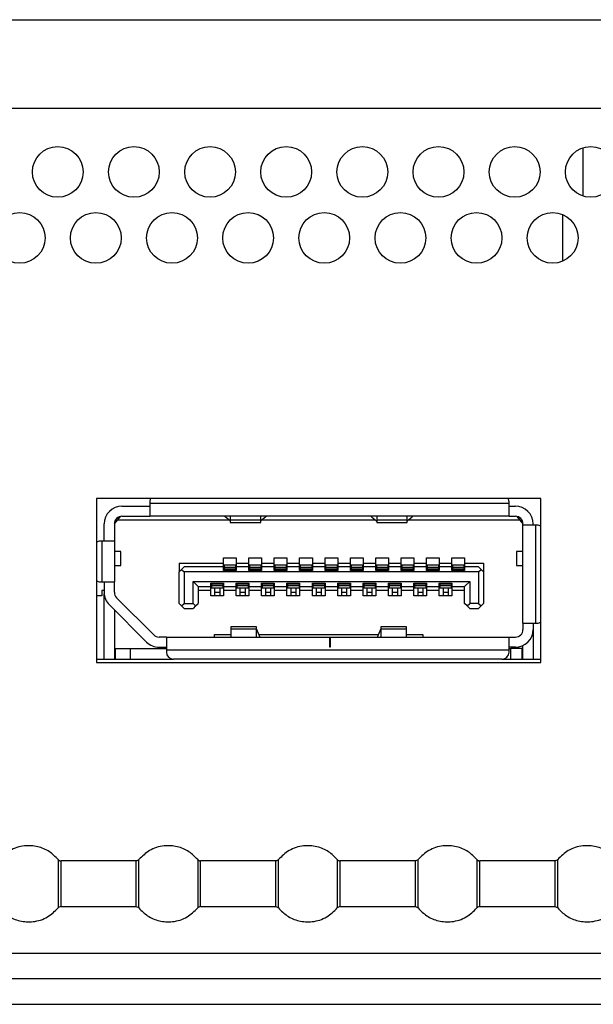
# Model space of a CAD drawing. Header units: millimetres. Extents: x 3619 to 4737, y 1503 to 2366.
# Tile 29 of 256: x 3978 to 3985, y 1662 to 1675. Entities that reach past the tile are written whole.
import ezdxf

# ---------------------------------------------------------------- set-up
doc = ezdxf.new("R2010")
doc.units = ezdxf.units.MM

msp = doc.modelspace()

# ---------------------------------------------------------------- linework, layer by layer
at = {"color": 7, "linetype": 'Continuous', "lineweight": 30}
for p, q in [((3961.5696, 1675.2367), (4201.9906, 1675.2367)), ((4201.9906, 1674.07), (3962.2363, 1674.07)), ((3985.1363, 1672.9187), (3985.1363, 1673.5546)), ((3984.8696, 1672.0645), (3984.8696, 1672.6755)), ((3984.5796, 1668.9467), (3978.7463, 1668.9467)), ((3978.7463, 1668.9467), (3978.7463, 1666.7933)), ((3984.5796, 1666.7933), (3984.5796, 1668.9467)), ((3979.0796, 1668.8467), (3979.4463, 1668.8467)), ((3979.4463, 1668.9033), (3979.4463, 1668.88)), ((3984.163, 1668.88), (3979.4463, 1668.88)), ((3979.4463, 1668.88), (3979.4463, 1668.7133)), ((3984.163, 1668.88), (3984.163, 1668.9033)), ((3984.163, 1668.7133), (3984.163, 1668.88)), ((3984.163, 1668.8467), (3984.2463, 1668.8467)), ((3978.9796, 1668.6133), (3979.0213, 1668.6633)), ((3978.9963, 1668.6333), (3978.9963, 1668.6686)), ((3979.0213, 1668.6633), (3979.0616, 1668.7117)), ((3980.4871, 1668.6633), (3979.0213, 1668.6633)), ((3979.0796, 1668.7133), (3979.4463, 1668.7133)), ((3984.163, 1668.7133), (3979.4463, 1668.7133)), ((3980.4346, 1668.7084), (3980.4346, 1668.7133)), ((3980.4997, 1668.6525), (3980.4346, 1668.7084)), ((3980.5013, 1668.7133), (3980.5013, 1668.6618)), ((3980.9013, 1668.6618), (3980.5013, 1668.6618)), ((3980.5013, 1668.6618), (3980.5013, 1668.63)), ((3980.9013, 1668.6618), (3980.9013, 1668.7133)), ((3980.9013, 1668.63), (3980.9013, 1668.6618)), ((3980.968, 1668.7084), (3980.9029, 1668.6525)), ((3982.4104, 1668.6633), (3980.9155, 1668.6633)), ((3980.968, 1668.7133), (3980.968, 1668.7084)), ((3982.358, 1668.7084), (3982.358, 1668.7133)), ((3982.358, 1668.7084), (3982.423, 1668.6525)), ((3982.4246, 1668.7133), (3982.4246, 1668.6618)), ((3982.8246, 1668.6618), (3982.4246, 1668.6618)), ((3982.4246, 1668.6618), (3982.4246, 1668.63)), ((3982.8246, 1668.6618), (3982.8246, 1668.7133)), ((3982.8246, 1668.63), (3982.8246, 1668.6618)), ((3982.8263, 1668.6525), (3982.8913, 1668.7084)), ((3984.3046, 1668.6633), (3982.8389, 1668.6633)), ((3982.8913, 1668.7133), (3982.8913, 1668.7084)), ((3984.163, 1668.7133), (3984.2463, 1668.7133)), ((3984.2643, 1668.7117), (3984.3046, 1668.6633)), ((3984.3046, 1668.6633), (3984.3463, 1668.6133)), ((3984.3296, 1668.6333), (3984.3296, 1668.6686)), ((3978.8463, 1668.3867), (3978.8463, 1668.6133)), ((3978.9796, 1668.6133), (3978.9796, 1668.3867)), ((3978.9797, 1668.6167), (3978.9963, 1668.6333)), ((3980.5013, 1668.63), (3980.9013, 1668.63)), ((3982.4246, 1668.63), (3982.8246, 1668.63)), ((3984.3463, 1668.5967), (3984.3463, 1668.6133)), ((3984.513, 1668.5967), (3984.3463, 1668.5967)), ((3984.3463, 1667.31), (3984.3463, 1668.5967)), ((3984.4796, 1668.5967), (3984.4796, 1668.6133)), ((3984.513, 1667.31), (3984.513, 1668.5967)), ((3984.533, 1668.5967), (3984.513, 1668.5967)), ((3978.813, 1668.3867), (3978.7913, 1668.3867)), ((3978.813, 1668.3867), (3978.813, 1667.8533)), ((3978.9796, 1668.3867), (3978.813, 1668.3867)), ((3978.9796, 1668.3867), (3978.9796, 1667.8533)), ((3979.063, 1668.2517), (3978.9796, 1668.2517)), ((3979.063, 1668.0683), (3979.063, 1668.2517)), ((3980.413, 1668.17), (3980.5796, 1668.17)), ((3980.413, 1668.1), (3980.413, 1668.17)), ((3980.5796, 1668.17), (3980.5796, 1668.1)), ((3980.7463, 1668.17), (3980.913, 1668.17)), ((3980.7463, 1668.1), (3980.7463, 1668.17)), ((3980.913, 1668.17), (3980.913, 1668.1)), ((3981.0796, 1668.17), (3981.2463, 1668.17)), ((3981.0796, 1668.1), (3981.0796, 1668.17)), ((3981.2463, 1668.17), (3981.2463, 1668.1)), ((3981.413, 1668.17), (3981.5796, 1668.17)), ((3981.413, 1668.1), (3981.413, 1668.17)), ((3981.5796, 1668.17), (3981.5796, 1668.1)), ((3981.7463, 1668.17), (3981.913, 1668.17)), ((3981.7463, 1668.1), (3981.7463, 1668.17)), ((3981.913, 1668.17), (3981.913, 1668.1)), ((3982.0796, 1668.17), (3982.2463, 1668.17)), ((3982.0796, 1668.1), (3982.0796, 1668.17)), ((3982.2463, 1668.17), (3982.2463, 1668.1)), ((3982.413, 1668.17), (3982.5796, 1668.17)), ((3982.413, 1668.1), (3982.413, 1668.17)), ((3982.5796, 1668.17), (3982.5796, 1668.1)), ((3982.7463, 1668.17), (3982.913, 1668.17)), ((3982.7463, 1668.1), (3982.7463, 1668.17)), ((3982.913, 1668.17), (3982.913, 1668.1)), ((3983.0796, 1668.17), (3983.2463, 1668.17)), ((3983.0796, 1668.1), (3983.0796, 1668.17)), ((3983.2463, 1668.17), (3983.2463, 1668.1)), ((3983.413, 1668.17), (3983.5796, 1668.17)), ((3983.413, 1668.1), (3983.413, 1668.17)), ((3983.5796, 1668.17), (3983.5796, 1668.1)), ((3984.263, 1668.2517), (3984.263, 1668.0683)), ((3984.3463, 1668.2517), (3984.263, 1668.2517)), ((3978.9796, 1668.0683), (3979.063, 1668.0683)), ((3979.8296, 1668.1), (3980.413, 1668.1)), ((3979.8296, 1668.1), (3979.8296, 1667.9833)), ((3979.8296, 1667.9833), (3979.863, 1668.0167)), ((3979.8963, 1668.05), (3979.863, 1668.0167)), ((3979.863, 1668.0167), (3979.8963, 1667.9833)), ((3980.413, 1668.05), (3979.8963, 1668.05)), ((3980.413, 1668.05), (3980.413, 1668.1)), ((3980.413, 1668.0033), (3980.413, 1668.05)), ((3980.5713, 1668.07), (3980.4213, 1668.07)), ((3980.4213, 1668.07), (3980.4213, 1668.0404)), ((3980.5713, 1668.0404), (3980.4213, 1668.0404)), ((3980.4213, 1668.0404), (3980.4213, 1668.0175)), ((3980.5713, 1668.0175), (3980.4213, 1668.0175)), ((3980.4213, 1668.0175), (3980.4213, 1668.0133)), ((3980.5713, 1668.0133), (3980.4213, 1668.0133)), ((3980.4213, 1668.0133), (3980.4213, 1668.0033)), ((3980.5713, 1668.07), (3980.5713, 1668.0404)), ((3980.5713, 1668.0404), (3980.5713, 1668.0175)), ((3980.5713, 1668.0175), (3980.5713, 1668.0133)), ((3980.5713, 1668.0133), (3980.5713, 1668.0033)), ((3980.5796, 1668.1), (3980.7463, 1668.1)), ((3980.5796, 1668.1), (3980.5796, 1668.05)), ((3980.5796, 1668.05), (3980.5796, 1668.0033)), ((3980.7463, 1668.05), (3980.5796, 1668.05)), ((3980.7463, 1668.05), (3980.7463, 1668.1)), ((3980.7463, 1668.0033), (3980.7463, 1668.05)), ((3980.9046, 1668.07), (3980.7546, 1668.07)), ((3980.7546, 1668.07), (3980.7546, 1668.0404)), ((3980.9046, 1668.0404), (3980.7546, 1668.0404)), ((3980.7546, 1668.0404), (3980.7546, 1668.0175)), ((3980.9046, 1668.0175), (3980.7546, 1668.0175)), ((3980.7546, 1668.0175), (3980.7546, 1668.0133)), ((3980.9046, 1668.0133), (3980.7546, 1668.0133)), ((3980.7546, 1668.0133), (3980.7546, 1668.0033)), ((3980.9046, 1668.07), (3980.9046, 1668.0404)), ((3980.9046, 1668.0404), (3980.9046, 1668.0175)), ((3980.9046, 1668.0175), (3980.9046, 1668.0133)), ((3980.9046, 1668.0133), (3980.9046, 1668.0033)), ((3980.913, 1668.1), (3981.0796, 1668.1)), ((3980.913, 1668.1), (3980.913, 1668.05)), ((3980.913, 1668.05), (3980.913, 1668.0033)), ((3981.0796, 1668.05), (3980.913, 1668.05)), ((3981.0796, 1668.05), (3981.0796, 1668.1)), ((3981.0796, 1668.0033), (3981.0796, 1668.05)), ((3981.238, 1668.07), (3981.088, 1668.07)), ((3981.088, 1668.07), (3981.088, 1668.0404)), ((3981.238, 1668.0404), (3981.088, 1668.0404)), ((3981.088, 1668.0404), (3981.088, 1668.0175)), ((3981.238, 1668.0175), (3981.088, 1668.0175)), ((3981.088, 1668.0175), (3981.088, 1668.0133)), ((3981.238, 1668.0133), (3981.088, 1668.0133)), ((3981.088, 1668.0133), (3981.088, 1668.0033)), ((3981.238, 1668.07), (3981.238, 1668.0404)), ((3981.238, 1668.0404), (3981.238, 1668.0175)), ((3981.238, 1668.0175), (3981.238, 1668.0133)), ((3981.238, 1668.0133), (3981.238, 1668.0033)), ((3981.2463, 1668.1), (3981.413, 1668.1)), ((3981.2463, 1668.1), (3981.2463, 1668.05)), ((3981.2463, 1668.05), (3981.2463, 1668.0033)), ((3981.413, 1668.05), (3981.2463, 1668.05)), ((3981.413, 1668.05), (3981.413, 1668.1)), ((3981.413, 1668.0033), (3981.413, 1668.05)), ((3981.5713, 1668.07), (3981.4213, 1668.07)), ((3981.4213, 1668.07), (3981.4213, 1668.0404)), ((3981.5713, 1668.0404), (3981.4213, 1668.0404)), ((3981.4213, 1668.0404), (3981.4213, 1668.0175)), ((3981.5713, 1668.0175), (3981.4213, 1668.0175)), ((3981.4213, 1668.0175), (3981.4213, 1668.0133)), ((3981.5713, 1668.0133), (3981.4213, 1668.0133)), ((3981.4213, 1668.0133), (3981.4213, 1668.0033)), ((3981.5713, 1668.07), (3981.5713, 1668.0404)), ((3981.5713, 1668.0404), (3981.5713, 1668.0175)), ((3981.5713, 1668.0175), (3981.5713, 1668.0133)), ((3981.5713, 1668.0133), (3981.5713, 1668.0033)), ((3981.5796, 1668.1), (3981.7463, 1668.1)), ((3981.5796, 1668.1), (3981.5796, 1668.05)), ((3981.5796, 1668.05), (3981.5796, 1668.0033)), ((3981.7463, 1668.05), (3981.5796, 1668.05)), ((3981.7463, 1668.05), (3981.7463, 1668.1)), ((3981.7463, 1668.0033), (3981.7463, 1668.05)), ((3981.9046, 1668.07), (3981.7546, 1668.07)), ((3981.7546, 1668.07), (3981.7546, 1668.0404)), ((3981.9046, 1668.0404), (3981.7546, 1668.0404)), ((3981.7546, 1668.0404), (3981.7546, 1668.0175)), ((3981.9046, 1668.0175), (3981.7546, 1668.0175)), ((3981.7546, 1668.0175), (3981.7546, 1668.0133)), ((3981.9046, 1668.0133), (3981.7546, 1668.0133)), ((3981.7546, 1668.0133), (3981.7546, 1668.0033)), ((3981.9046, 1668.07), (3981.9046, 1668.0404)), ((3981.9046, 1668.0404), (3981.9046, 1668.0175)), ((3981.9046, 1668.0175), (3981.9046, 1668.0133)), ((3981.9046, 1668.0133), (3981.9046, 1668.0033)), ((3981.913, 1668.1), (3982.0796, 1668.1)), ((3981.913, 1668.1), (3981.913, 1668.05)), ((3981.913, 1668.05), (3981.913, 1668.0033)), ((3982.0796, 1668.05), (3981.913, 1668.05)), ((3982.0796, 1668.05), (3982.0796, 1668.1)), ((3982.0796, 1668.0033), (3982.0796, 1668.05)), ((3982.238, 1668.07), (3982.088, 1668.07)), ((3982.088, 1668.07), (3982.088, 1668.0404)), ((3982.238, 1668.0404), (3982.088, 1668.0404)), ((3982.088, 1668.0404), (3982.088, 1668.0175)), ((3982.238, 1668.0175), (3982.088, 1668.0175)), ((3982.088, 1668.0175), (3982.088, 1668.0133)), ((3982.238, 1668.0133), (3982.088, 1668.0133)), ((3982.088, 1668.0133), (3982.088, 1668.0033)), ((3982.238, 1668.07), (3982.238, 1668.0404)), ((3982.238, 1668.0404), (3982.238, 1668.0175)), ((3982.238, 1668.0175), (3982.238, 1668.0133)), ((3982.238, 1668.0133), (3982.238, 1668.0033)), ((3982.2463, 1668.1), (3982.413, 1668.1)), ((3982.2463, 1668.1), (3982.2463, 1668.05)), ((3982.2463, 1668.05), (3982.2463, 1668.0033)), ((3982.413, 1668.05), (3982.2463, 1668.05)), ((3982.413, 1668.05), (3982.413, 1668.1)), ((3982.413, 1668.0033), (3982.413, 1668.05)), ((3982.5713, 1668.07), (3982.4213, 1668.07)), ((3982.4213, 1668.07), (3982.4213, 1668.0404)), ((3982.5713, 1668.0404), (3982.4213, 1668.0404)), ((3982.4213, 1668.0404), (3982.4213, 1668.0175)), ((3982.5713, 1668.0175), (3982.4213, 1668.0175)), ((3982.4213, 1668.0175), (3982.4213, 1668.0133)), ((3982.5713, 1668.0133), (3982.4213, 1668.0133)), ((3982.4213, 1668.0133), (3982.4213, 1668.0033)), ((3982.5713, 1668.07), (3982.5713, 1668.0404)), ((3982.5713, 1668.0404), (3982.5713, 1668.0175)), ((3982.5713, 1668.0175), (3982.5713, 1668.0133)), ((3982.5713, 1668.0133), (3982.5713, 1668.0033)), ((3982.5796, 1668.1), (3982.7463, 1668.1)), ((3982.5796, 1668.1), (3982.5796, 1668.05)), ((3982.5796, 1668.05), (3982.5796, 1668.0033)), ((3982.7463, 1668.05), (3982.5796, 1668.05)), ((3982.7463, 1668.05), (3982.7463, 1668.1)), ((3982.7463, 1668.0033), (3982.7463, 1668.05)), ((3982.9046, 1668.07), (3982.7546, 1668.07)), ((3982.7546, 1668.07), (3982.7546, 1668.0404)), ((3982.9046, 1668.0404), (3982.7546, 1668.0404)), ((3982.7546, 1668.0404), (3982.7546, 1668.0175)), ((3982.9046, 1668.0175), (3982.7546, 1668.0175)), ((3982.7546, 1668.0175), (3982.7546, 1668.0133)), ((3982.9046, 1668.0133), (3982.7546, 1668.0133)), ((3982.7546, 1668.0133), (3982.7546, 1668.0033)), ((3982.9046, 1668.07), (3982.9046, 1668.0404)), ((3982.9046, 1668.0404), (3982.9046, 1668.0175)), ((3982.9046, 1668.0175), (3982.9046, 1668.0133)), ((3982.9046, 1668.0133), (3982.9046, 1668.0033)), ((3982.913, 1668.1), (3983.0796, 1668.1)), ((3982.913, 1668.1), (3982.913, 1668.05)), ((3982.913, 1668.05), (3982.913, 1668.0033)), ((3983.0796, 1668.05), (3982.913, 1668.05)), ((3983.0796, 1668.05), (3983.0796, 1668.1)), ((3983.0796, 1668.0033), (3983.0796, 1668.05)), ((3983.238, 1668.07), (3983.088, 1668.07)), ((3983.088, 1668.07), (3983.088, 1668.0404)), ((3983.238, 1668.0404), (3983.088, 1668.0404)), ((3983.088, 1668.0404), (3983.088, 1668.0175)), ((3983.238, 1668.0175), (3983.088, 1668.0175)), ((3983.088, 1668.0175), (3983.088, 1668.0133)), ((3983.238, 1668.0133), (3983.088, 1668.0133)), ((3983.088, 1668.0133), (3983.088, 1668.0033)), ((3983.238, 1668.07), (3983.238, 1668.0404)), ((3983.238, 1668.0404), (3983.238, 1668.0175)), ((3983.238, 1668.0175), (3983.238, 1668.0133)), ((3983.238, 1668.0133), (3983.238, 1668.0033)), ((3983.2463, 1668.1), (3983.413, 1668.1)), ((3983.2463, 1668.1), (3983.2463, 1668.05)), ((3983.2463, 1668.05), (3983.2463, 1668.0033)), ((3983.413, 1668.05), (3983.2463, 1668.05)), ((3983.413, 1668.05), (3983.413, 1668.1)), ((3983.413, 1668.0033), (3983.413, 1668.05)), ((3983.5713, 1668.07), (3983.4213, 1668.07)), ((3983.4213, 1668.07), (3983.4213, 1668.0404)), ((3983.5713, 1668.0404), (3983.4213, 1668.0404)), ((3983.4213, 1668.0404), (3983.4213, 1668.0175)), ((3983.5713, 1668.0175), (3983.4213, 1668.0175)), ((3983.4213, 1668.0175), (3983.4213, 1668.0133)), ((3983.5713, 1668.0133), (3983.4213, 1668.0133)), ((3983.4213, 1668.0133), (3983.4213, 1668.0033)), ((3983.5713, 1668.07), (3983.5713, 1668.0404)), ((3983.5713, 1668.0404), (3983.5713, 1668.0175)), ((3983.5713, 1668.0175), (3983.5713, 1668.0133)), ((3983.5713, 1668.0133), (3983.5713, 1668.0033)), ((3983.5796, 1668.1), (3983.8296, 1668.1)), ((3983.5796, 1668.1), (3983.5796, 1668.05)), ((3983.5796, 1668.05), (3983.5796, 1668.0033)), ((3983.763, 1668.05), (3983.5796, 1668.05)), ((3983.7963, 1668.0167), (3983.763, 1668.05)), ((3983.763, 1667.9833), (3983.7963, 1668.0167)), ((3983.7963, 1668.0167), (3983.8296, 1667.9833)), ((3983.8296, 1668.1), (3983.8296, 1667.9833)), ((3984.263, 1668.0683), (3984.3463, 1668.0683)), ((3979.8296, 1667.57), (3979.8296, 1667.9833)), ((3983.763, 1667.9833), (3979.8963, 1667.9833)), ((3979.8963, 1667.9833), (3979.8963, 1667.57)), ((3980.5796, 1668.0033), (3980.413, 1668.0033)), ((3980.913, 1668.0033), (3980.7463, 1668.0033)), ((3981.2463, 1668.0033), (3981.0796, 1668.0033)), ((3981.5796, 1668.0033), (3981.413, 1668.0033)), ((3981.913, 1668.0033), (3981.7463, 1668.0033)), ((3982.2463, 1668.0033), (3982.0796, 1668.0033)), ((3982.5796, 1668.0033), (3982.413, 1668.0033)), ((3982.913, 1668.0033), (3982.7463, 1668.0033)), ((3983.2463, 1668.0033), (3983.0796, 1668.0033)), ((3983.5796, 1668.0033), (3983.413, 1668.0033)), ((3983.763, 1667.9833), (3983.763, 1667.57)), ((3983.8296, 1667.9833), (3983.8296, 1667.57)), ((3978.7913, 1667.8533), (3978.813, 1667.8533)), ((3978.813, 1667.8533), (3978.9796, 1667.8533)), ((3978.8463, 1667.8533), (3978.8463, 1667.7148)), ((3978.9796, 1667.7148), (3978.9796, 1667.8533)), ((3980.013, 1667.8567), (3980.0796, 1667.79)), ((3980.013, 1667.8567), (3983.6463, 1667.8567)), ((3980.013, 1667.57), (3980.013, 1667.8567)), ((3980.0796, 1667.79), (3980.2463, 1667.79)), ((3980.0796, 1667.79), (3980.0796, 1667.57)), ((3980.2463, 1667.8367), (3980.413, 1667.8367)), ((3980.2463, 1667.79), (3980.2463, 1667.8367)), ((3980.2463, 1667.74), (3980.2463, 1667.79)), ((3980.2546, 1667.8367), (3980.2546, 1667.8267)), ((3980.2546, 1667.8267), (3980.4046, 1667.8267)), ((3980.2546, 1667.8267), (3980.2546, 1667.8225)), ((3980.2546, 1667.8225), (3980.2546, 1667.7996)), ((3980.4046, 1667.8225), (3980.2546, 1667.8225)), ((3980.4046, 1667.7996), (3980.2546, 1667.7996)), ((3980.2546, 1667.7996), (3980.2546, 1667.77)), ((3980.4046, 1667.77), (3980.2546, 1667.77)), ((3980.2963, 1667.77), (3980.2963, 1667.7106)), ((3980.363, 1667.77), (3980.363, 1667.7106)), ((3980.4046, 1667.8367), (3980.4046, 1667.8267)), ((3980.4046, 1667.8267), (3980.4046, 1667.8225)), ((3980.4046, 1667.8225), (3980.4046, 1667.7996)), ((3980.4046, 1667.7996), (3980.4046, 1667.77)), ((3980.413, 1667.8367), (3980.413, 1667.79)), ((3980.413, 1667.79), (3980.5796, 1667.79)), ((3980.413, 1667.79), (3980.413, 1667.74)), ((3980.5796, 1667.8367), (3980.7463, 1667.8367)), ((3980.5796, 1667.79), (3980.5796, 1667.8367)), ((3980.5796, 1667.74), (3980.5796, 1667.79)), ((3980.588, 1667.8367), (3980.588, 1667.8267)), ((3980.588, 1667.8267), (3980.738, 1667.8267)), ((3980.588, 1667.8267), (3980.588, 1667.8225)), ((3980.738, 1667.8225), (3980.588, 1667.8225)), ((3980.588, 1667.8225), (3980.588, 1667.7996)), ((3980.738, 1667.7996), (3980.588, 1667.7996)), ((3980.588, 1667.7996), (3980.588, 1667.77)), ((3980.738, 1667.77), (3980.588, 1667.77)), ((3980.6296, 1667.77), (3980.6296, 1667.7106)), ((3980.6963, 1667.77), (3980.6963, 1667.7106)), ((3980.738, 1667.8367), (3980.738, 1667.8267)), ((3980.738, 1667.8267), (3980.738, 1667.8225)), ((3980.738, 1667.8225), (3980.738, 1667.7996)), ((3980.738, 1667.7996), (3980.738, 1667.77)), ((3980.7463, 1667.8367), (3980.7463, 1667.79)), ((3980.7463, 1667.79), (3980.913, 1667.79)), ((3980.7463, 1667.79), (3980.7463, 1667.74)), ((3980.913, 1667.8367), (3981.0796, 1667.8367)), ((3980.913, 1667.79), (3980.913, 1667.8367)), ((3980.913, 1667.74), (3980.913, 1667.79)), ((3980.9213, 1667.8367), (3980.9213, 1667.8267)), ((3980.9213, 1667.8267), (3981.0713, 1667.8267)), ((3980.9213, 1667.8267), (3980.9213, 1667.8225)), ((3981.0713, 1667.8225), (3980.9213, 1667.8225)), ((3980.9213, 1667.8225), (3980.9213, 1667.7996)), ((3981.0713, 1667.7996), (3980.9213, 1667.7996)), ((3980.9213, 1667.7996), (3980.9213, 1667.77)), ((3981.0713, 1667.77), (3980.9213, 1667.77)), ((3980.963, 1667.77), (3980.963, 1667.7106)), ((3981.0296, 1667.77), (3981.0296, 1667.7106)), ((3981.0713, 1667.8367), (3981.0713, 1667.8267)), ((3981.0713, 1667.8267), (3981.0713, 1667.8225)), ((3981.0713, 1667.8225), (3981.0713, 1667.7996)), ((3981.0713, 1667.7996), (3981.0713, 1667.77)), ((3981.0796, 1667.8367), (3981.0796, 1667.79)), ((3981.0796, 1667.79), (3981.2463, 1667.79)), ((3981.0796, 1667.79), (3981.0796, 1667.74)), ((3981.2463, 1667.8367), (3981.413, 1667.8367)), ((3981.2463, 1667.79), (3981.2463, 1667.8367)), ((3981.2463, 1667.74), (3981.2463, 1667.79)), ((3981.2546, 1667.8367), (3981.2546, 1667.8267)), ((3981.2546, 1667.8267), (3981.4046, 1667.8267)), ((3981.2546, 1667.8267), (3981.2546, 1667.8225)), ((3981.4046, 1667.8225), (3981.2546, 1667.8225)), ((3981.2546, 1667.8225), (3981.2546, 1667.7996)), ((3981.4046, 1667.7996), (3981.2546, 1667.7996)), ((3981.2546, 1667.7996), (3981.2546, 1667.77)), ((3981.4046, 1667.77), (3981.2546, 1667.77)), ((3981.2963, 1667.77), (3981.2963, 1667.7106)), ((3981.363, 1667.77), (3981.363, 1667.7106)), ((3981.4046, 1667.8367), (3981.4046, 1667.8267)), ((3981.4046, 1667.8267), (3981.4046, 1667.8225)), ((3981.4046, 1667.8225), (3981.4046, 1667.7996)), ((3981.4046, 1667.7996), (3981.4046, 1667.77)), ((3981.413, 1667.8367), (3981.413, 1667.79)), ((3981.413, 1667.79), (3981.5796, 1667.79)), ((3981.413, 1667.79), (3981.413, 1667.74)), ((3981.5796, 1667.8367), (3981.7463, 1667.8367)), ((3981.5796, 1667.79), (3981.5796, 1667.8367)), ((3981.5796, 1667.74), (3981.5796, 1667.79)), ((3981.588, 1667.8367), (3981.588, 1667.8267)), ((3981.588, 1667.8267), (3981.588, 1667.8225)), ((3981.588, 1667.8267), (3981.738, 1667.8267)), ((3981.738, 1667.8225), (3981.588, 1667.8225)), ((3981.588, 1667.8225), (3981.588, 1667.7996)), ((3981.738, 1667.7996), (3981.588, 1667.7996)), ((3981.588, 1667.7996), (3981.588, 1667.77)), ((3981.738, 1667.77), (3981.588, 1667.77)), ((3981.6296, 1667.77), (3981.6296, 1667.7106)), ((3981.6963, 1667.77), (3981.6963, 1667.7106)), ((3981.738, 1667.8367), (3981.738, 1667.8267)), ((3981.738, 1667.8267), (3981.738, 1667.8225)), ((3981.738, 1667.8225), (3981.738, 1667.7996)), ((3981.738, 1667.7996), (3981.738, 1667.77)), ((3981.7463, 1667.8367), (3981.7463, 1667.79)), ((3981.7463, 1667.79), (3981.913, 1667.79)), ((3981.7463, 1667.79), (3981.7463, 1667.74)), ((3981.913, 1667.8367), (3982.0796, 1667.8367)), ((3981.913, 1667.79), (3981.913, 1667.8367)), ((3981.913, 1667.74), (3981.913, 1667.79)), ((3981.9213, 1667.8367), (3981.9213, 1667.8267)), ((3981.9213, 1667.8267), (3982.0713, 1667.8267)), ((3981.9213, 1667.8267), (3981.9213, 1667.8225)), ((3982.0713, 1667.8225), (3981.9213, 1667.8225)), ((3981.9213, 1667.8225), (3981.9213, 1667.7996)), ((3982.0713, 1667.7996), (3981.9213, 1667.7996)), ((3981.9213, 1667.7996), (3981.9213, 1667.77)), ((3982.0713, 1667.77), (3981.9213, 1667.77)), ((3981.963, 1667.77), (3981.963, 1667.7106)), ((3982.0296, 1667.77), (3982.0296, 1667.7106)), ((3982.0713, 1667.8367), (3982.0713, 1667.8267)), ((3982.0713, 1667.8267), (3982.0713, 1667.8225)), ((3982.0713, 1667.8225), (3982.0713, 1667.7996)), ((3982.0713, 1667.7996), (3982.0713, 1667.77)), ((3982.0796, 1667.8367), (3982.0796, 1667.79)), ((3982.0796, 1667.79), (3982.2463, 1667.79)), ((3982.0796, 1667.79), (3982.0796, 1667.74)), ((3982.2463, 1667.8367), (3982.413, 1667.8367)), ((3982.2463, 1667.79), (3982.2463, 1667.8367)), ((3982.2463, 1667.74), (3982.2463, 1667.79)), ((3982.2546, 1667.8367), (3982.2546, 1667.8267)), ((3982.2546, 1667.8267), (3982.4046, 1667.8267)), ((3982.2546, 1667.8267), (3982.2546, 1667.8225)), ((3982.2546, 1667.8225), (3982.2546, 1667.7996)), ((3982.4046, 1667.8225), (3982.2546, 1667.8225)), ((3982.4046, 1667.7996), (3982.2546, 1667.7996)), ((3982.2546, 1667.7996), (3982.2546, 1667.77)), ((3982.4046, 1667.77), (3982.2546, 1667.77)), ((3982.2963, 1667.77), (3982.2963, 1667.7106)), ((3982.363, 1667.77), (3982.363, 1667.7106)), ((3982.4046, 1667.8367), (3982.4046, 1667.8267)), ((3982.4046, 1667.8267), (3982.4046, 1667.8225)), ((3982.4046, 1667.8225), (3982.4046, 1667.7996)), ((3982.4046, 1667.7996), (3982.4046, 1667.77)), ((3982.413, 1667.8367), (3982.413, 1667.79)), ((3982.413, 1667.79), (3982.5796, 1667.79)), ((3982.413, 1667.79), (3982.413, 1667.74)), ((3982.5796, 1667.8367), (3982.7463, 1667.8367)), ((3982.5796, 1667.79), (3982.5796, 1667.8367)), ((3982.5796, 1667.74), (3982.5796, 1667.79)), ((3982.588, 1667.8367), (3982.588, 1667.8267)), ((3982.588, 1667.8267), (3982.588, 1667.8225)), ((3982.588, 1667.8267), (3982.738, 1667.8267)), ((3982.738, 1667.8225), (3982.588, 1667.8225)), ((3982.588, 1667.8225), (3982.588, 1667.7996)), ((3982.738, 1667.7996), (3982.588, 1667.7996)), ((3982.588, 1667.7996), (3982.588, 1667.77)), ((3982.738, 1667.77), (3982.588, 1667.77)), ((3982.6296, 1667.77), (3982.6296, 1667.7106)), ((3982.6963, 1667.77), (3982.6963, 1667.7106)), ((3982.738, 1667.8367), (3982.738, 1667.8267)), ((3982.738, 1667.8267), (3982.738, 1667.8225)), ((3982.738, 1667.8225), (3982.738, 1667.7996)), ((3982.738, 1667.7996), (3982.738, 1667.77)), ((3982.7463, 1667.8367), (3982.7463, 1667.79)), ((3982.7463, 1667.79), (3982.913, 1667.79)), ((3982.7463, 1667.79), (3982.7463, 1667.74)), ((3982.913, 1667.8367), (3983.0796, 1667.8367)), ((3982.913, 1667.79), (3982.913, 1667.8367)), ((3982.913, 1667.74), (3982.913, 1667.79)), ((3982.9213, 1667.8367), (3982.9213, 1667.8267)), ((3982.9213, 1667.8267), (3982.9213, 1667.8225)), ((3982.9213, 1667.8267), (3983.0713, 1667.8267)), ((3982.9213, 1667.8225), (3982.9213, 1667.7996)), ((3983.0713, 1667.8225), (3982.9213, 1667.8225)), ((3983.0713, 1667.7996), (3982.9213, 1667.7996)), ((3982.9213, 1667.7996), (3982.9213, 1667.77)), ((3983.0713, 1667.77), (3982.9213, 1667.77)), ((3982.963, 1667.77), (3982.963, 1667.7106)), ((3983.0296, 1667.77), (3983.0296, 1667.7106)), ((3983.0713, 1667.8367), (3983.0713, 1667.8267)), ((3983.0713, 1667.8267), (3983.0713, 1667.8225)), ((3983.0713, 1667.8225), (3983.0713, 1667.7996)), ((3983.0713, 1667.7996), (3983.0713, 1667.77)), ((3983.0796, 1667.8367), (3983.0796, 1667.79)), ((3983.0796, 1667.79), (3983.2463, 1667.79)), ((3983.0796, 1667.79), (3983.0796, 1667.74)), ((3983.2463, 1667.8367), (3983.413, 1667.8367)), ((3983.2463, 1667.79), (3983.2463, 1667.8367)), ((3983.2463, 1667.74), (3983.2463, 1667.79)), ((3983.2546, 1667.8367), (3983.2546, 1667.8267)), ((3983.2546, 1667.8267), (3983.4046, 1667.8267)), ((3983.2546, 1667.8267), (3983.2546, 1667.8225)), ((3983.4046, 1667.8225), (3983.2546, 1667.8225)), ((3983.2546, 1667.8225), (3983.2546, 1667.7996)), ((3983.4046, 1667.7996), (3983.2546, 1667.7996)), ((3983.2546, 1667.7996), (3983.2546, 1667.77)), ((3983.4046, 1667.77), (3983.2546, 1667.77)), ((3983.2963, 1667.77), (3983.2963, 1667.7106)), ((3983.363, 1667.77), (3983.363, 1667.7106)), ((3983.4046, 1667.8367), (3983.4046, 1667.8267)), ((3983.4046, 1667.8267), (3983.4046, 1667.8225)), ((3983.4046, 1667.8225), (3983.4046, 1667.7996)), ((3983.4046, 1667.7996), (3983.4046, 1667.77)), ((3983.413, 1667.8367), (3983.413, 1667.79)), ((3983.413, 1667.79), (3983.5796, 1667.79)), ((3983.413, 1667.79), (3983.413, 1667.74)), ((3983.5796, 1667.79), (3983.6463, 1667.8567)), ((3983.5796, 1667.57), (3983.5796, 1667.79)), ((3983.6463, 1667.8567), (3983.6463, 1667.57)), ((3978.813, 1667.67), (3978.7463, 1667.67)), ((3978.8463, 1667.7367), (3978.813, 1667.7367)), ((3978.813, 1667.7367), (3978.813, 1667.67)), ((3978.8463, 1666.8367), (3978.8463, 1667.6933)), ((3979.497, 1667.156), (3979.0089, 1667.644)), ((3980.2463, 1667.74), (3980.0796, 1667.74)), ((3980.2463, 1667.67), (3980.2463, 1667.74)), ((3980.413, 1667.67), (3980.2463, 1667.67)), ((3980.363, 1667.7106), (3980.2963, 1667.7106)), ((3980.2963, 1667.7106), (3980.2963, 1667.67)), ((3980.363, 1667.7106), (3980.363, 1667.67)), ((3980.5796, 1667.74), (3980.413, 1667.74)), ((3980.413, 1667.74), (3980.413, 1667.67)), ((3980.5796, 1667.67), (3980.5796, 1667.74)), ((3980.7463, 1667.67), (3980.5796, 1667.67)), ((3980.6963, 1667.7106), (3980.6296, 1667.7106)), ((3980.6296, 1667.7106), (3980.6296, 1667.67)), ((3980.6963, 1667.7106), (3980.6963, 1667.67)), ((3980.913, 1667.74), (3980.7463, 1667.74)), ((3980.7463, 1667.74), (3980.7463, 1667.67)), ((3980.913, 1667.67), (3980.913, 1667.74)), ((3981.0796, 1667.67), (3980.913, 1667.67)), ((3981.0296, 1667.7106), (3980.963, 1667.7106)), ((3980.963, 1667.7106), (3980.963, 1667.67)), ((3981.0296, 1667.7106), (3981.0296, 1667.67)), ((3981.2463, 1667.74), (3981.0796, 1667.74)), ((3981.0796, 1667.74), (3981.0796, 1667.67)), ((3981.2463, 1667.67), (3981.2463, 1667.74)), ((3981.413, 1667.67), (3981.2463, 1667.67)), ((3981.363, 1667.7106), (3981.2963, 1667.7106)), ((3981.2963, 1667.7106), (3981.2963, 1667.67)), ((3981.363, 1667.7106), (3981.363, 1667.67)), ((3981.5796, 1667.74), (3981.413, 1667.74)), ((3981.413, 1667.74), (3981.413, 1667.67)), ((3981.5796, 1667.67), (3981.5796, 1667.74)), ((3981.7463, 1667.67), (3981.5796, 1667.67)), ((3981.6963, 1667.7106), (3981.6296, 1667.7106)), ((3981.6296, 1667.7106), (3981.6296, 1667.67)), ((3981.6963, 1667.7106), (3981.6963, 1667.67)), ((3981.913, 1667.74), (3981.7463, 1667.74)), ((3981.7463, 1667.74), (3981.7463, 1667.67)), ((3981.913, 1667.67), (3981.913, 1667.74)), ((3982.0796, 1667.67), (3981.913, 1667.67)), ((3982.0296, 1667.7106), (3981.963, 1667.7106)), ((3981.963, 1667.7106), (3981.963, 1667.67)), ((3982.0296, 1667.7106), (3982.0296, 1667.67)), ((3982.2463, 1667.74), (3982.0796, 1667.74)), ((3982.0796, 1667.74), (3982.0796, 1667.67)), ((3982.2463, 1667.67), (3982.2463, 1667.74)), ((3982.413, 1667.67), (3982.2463, 1667.67)), ((3982.363, 1667.7106), (3982.2963, 1667.7106)), ((3982.2963, 1667.7106), (3982.2963, 1667.67)), ((3982.363, 1667.7106), (3982.363, 1667.67)), ((3982.5796, 1667.74), (3982.413, 1667.74)), ((3982.413, 1667.74), (3982.413, 1667.67)), ((3982.5796, 1667.67), (3982.5796, 1667.74)), ((3982.7463, 1667.67), (3982.5796, 1667.67)), ((3982.6963, 1667.7106), (3982.6296, 1667.7106)), ((3982.6296, 1667.7106), (3982.6296, 1667.67)), ((3982.6963, 1667.7106), (3982.6963, 1667.67)), ((3982.913, 1667.74), (3982.7463, 1667.74)), ((3982.7463, 1667.74), (3982.7463, 1667.67)), ((3982.913, 1667.67), (3982.913, 1667.74)), ((3983.0796, 1667.67), (3982.913, 1667.67)), ((3983.0296, 1667.7106), (3982.963, 1667.7106)), ((3982.963, 1667.7106), (3982.963, 1667.67)), ((3983.0296, 1667.7106), (3983.0296, 1667.67)), ((3983.2463, 1667.74), (3983.0796, 1667.74)), ((3983.0796, 1667.74), (3983.0796, 1667.67)), ((3983.2463, 1667.67), (3983.2463, 1667.74)), ((3983.413, 1667.67), (3983.2463, 1667.67)), ((3983.363, 1667.7106), (3983.2963, 1667.7106)), ((3983.2963, 1667.7106), (3983.2963, 1667.67)), ((3983.363, 1667.7106), (3983.363, 1667.67)), ((3983.5796, 1667.74), (3983.413, 1667.74)), ((3983.413, 1667.74), (3983.413, 1667.67)), ((3979.4027, 1667.0617), (3978.9146, 1667.5498)), ((3979.863, 1667.5367), (3979.8296, 1667.57)), ((3979.863, 1667.5367), (3979.8963, 1667.57)), ((3979.8963, 1667.5033), (3979.863, 1667.5367)), ((3979.8963, 1667.57), (3980.013, 1667.57)), ((3979.8963, 1667.5033), (3980.013, 1667.5033)), ((3980.0463, 1667.5367), (3980.013, 1667.57)), ((3980.0463, 1667.5367), (3980.013, 1667.5033)), ((3980.0463, 1667.5367), (3980.0796, 1667.57)), ((3983.613, 1667.5367), (3983.5796, 1667.57)), ((3983.613, 1667.5367), (3983.6463, 1667.57)), ((3983.6463, 1667.5033), (3983.613, 1667.5367)), ((3983.763, 1667.57), (3983.6463, 1667.57)), ((3983.6463, 1667.5033), (3983.763, 1667.5033)), ((3983.763, 1667.57), (3983.7963, 1667.5367)), ((3983.763, 1667.5033), (3983.7963, 1667.5367)), ((3983.7963, 1667.5367), (3983.8296, 1667.57)), ((3978.9796, 1667.4848), (3978.9796, 1666.8367)), ((3980.8446, 1667.26), (3980.5113, 1667.26)), ((3980.5113, 1667.26), (3980.5113, 1667.2368)), ((3980.5113, 1667.2368), (3980.8446, 1667.2368)), ((3980.5113, 1667.2368), (3980.5113, 1667.1267)), ((3980.8446, 1667.2368), (3980.8446, 1667.26)), ((3980.8446, 1667.1267), (3980.8446, 1667.2368)), ((3982.8146, 1667.26), (3982.4813, 1667.26)), ((3982.4813, 1667.26), (3982.4813, 1667.2368)), ((3982.4813, 1667.2368), (3982.4813, 1667.1267)), ((3982.4813, 1667.2368), (3982.8146, 1667.2368)), ((3982.8146, 1667.2368), (3982.8146, 1667.26)), ((3982.8146, 1667.1267), (3982.8146, 1667.2368)), ((3984.3463, 1667.31), (3984.513, 1667.31)), ((3984.3463, 1667.31), (3984.3463, 1667.2267)), ((3984.4796, 1667.31), (3984.4796, 1667.2267)), ((3984.513, 1667.31), (3984.533, 1667.31)), ((3979.663, 1667.1267), (3979.5677, 1667.1267)), ((3979.663, 1667.1267), (3981.8096, 1667.1267)), ((3979.663, 1667.1267), (3979.663, 1666.96)), ((3980.2963, 1667.16), (3980.5113, 1667.16)), ((3980.2963, 1667.1267), (3980.2963, 1667.16)), ((3980.8446, 1667.2296), (3980.8885, 1667.1267)), ((3980.8743, 1667.16), (3982.4517, 1667.16)), ((3981.8096, 1666.9933), (3981.8096, 1667.1267)), ((3981.8096, 1667.1267), (3981.813, 1667.1267)), ((3981.813, 1667.1267), (3984.163, 1667.1267)), ((3981.813, 1667.1267), (3981.813, 1666.9933)), ((3982.4375, 1667.1267), (3982.4813, 1667.2296)), ((3982.8146, 1667.16), (3983.0296, 1667.16)), ((3983.0296, 1667.16), (3983.0296, 1667.1267)), ((3984.163, 1666.96), (3984.163, 1667.1267)), ((3984.163, 1667.1267), (3984.2463, 1667.1267)), ((3984.4796, 1667.2267), (3984.4796, 1666.8367)), ((3979.5677, 1666.9933), (3979.663, 1666.9933)), ((3981.813, 1666.9933), (3981.8096, 1666.9933)), ((3984.2463, 1666.9933), (3984.163, 1666.9933)), ((3984.3463, 1666.8367), (3984.3463, 1667.0158)), ((3978.9796, 1666.9767), (3978.9963, 1666.9767)), ((3978.9963, 1666.8367), (3978.9963, 1666.9767)), ((3978.9963, 1666.9767), (3979.1863, 1666.9767)), ((3979.1863, 1666.9767), (3979.1863, 1666.8367)), ((3979.1863, 1666.9767), (3979.663, 1666.9767)), ((3979.663, 1666.96), (3984.163, 1666.96)), ((3979.663, 1666.96), (3979.663, 1666.93)), ((3984.163, 1666.9767), (3984.1863, 1666.9767)), ((3984.163, 1666.93), (3984.163, 1666.96)), ((3984.1863, 1666.8367), (3984.1863, 1666.9767)), ((3984.3296, 1666.9767), (3984.1863, 1666.9767)), ((3984.3296, 1666.9767), (3984.3296, 1666.8367)), ((3984.3296, 1666.9767), (3984.3463, 1666.9767)), ((3978.7463, 1666.8367), (3979.7563, 1666.8367)), ((3978.7463, 1666.7933), (3984.5796, 1666.7933)), ((3984.0696, 1666.8367), (3979.7563, 1666.8367)), ((3984.0696, 1666.8367), (3984.5796, 1666.8367)), ((3978.2404, 1664.2048), (3978.2404, 1663.5685)), ((3979.2637, 1664.1867), (3978.2789, 1664.1867)), ((3978.2789, 1663.5867), (3978.2789, 1664.1867)), ((3979.2637, 1664.1867), (3979.2637, 1663.5867)), ((3979.3023, 1663.5685), (3979.3023, 1664.2048)), ((3980.0737, 1664.2048), (3980.0737, 1663.5685)), ((3981.0971, 1664.1867), (3980.1123, 1664.1867)), ((3980.1123, 1663.5867), (3980.1123, 1664.1867)), ((3981.0971, 1664.1867), (3981.0971, 1663.5867)), ((3981.1356, 1663.5685), (3981.1356, 1664.2048)), ((3981.907, 1664.2048), (3981.907, 1663.5685)), ((3982.9304, 1664.1867), (3981.9456, 1664.1867)), ((3981.9456, 1663.5867), (3981.9456, 1664.1867)), ((3982.9304, 1664.1867), (3982.9304, 1663.5867)), ((3982.969, 1663.5685), (3982.969, 1664.2048)), ((3983.7404, 1664.2048), (3983.7404, 1663.5685)), ((3984.7637, 1664.1867), (3983.7789, 1664.1867)), ((3983.7789, 1663.5867), (3983.7789, 1664.1867)), ((3984.7637, 1664.1867), (3984.7637, 1663.5867)), ((3984.8023, 1663.5685), (3984.8023, 1664.2048)), ((3978.2789, 1663.5867), (3979.2637, 1663.5867)), ((3980.1123, 1663.5867), (3981.0971, 1663.5867)), ((3981.9456, 1663.5867), (3982.9304, 1663.5867)), ((3983.7789, 1663.5867), (3984.7637, 1663.5867)), ((4238.1063, 1662.6367), (3835.6996, 1662.6367)), ((3835.9353, 1662.3033), (4237.8706, 1662.3033))]:
    msp.add_line(p, q, dxfattribs=at)
at = {"color": 8, "linetype": 'Continuous', "lineweight": 30}
for p, q in [((3978.8473, 1667.6933), (3978.8463, 1667.6933)), ((4198.6596, 1662.97), (3958.5496, 1662.97))]:
    msp.add_line(p, q, dxfattribs=at)
at = {"color": 7, "linetype": 'Continuous', "lineweight": 30}
for centre in [(3978.2363, 1673.2367), (3979.2363, 1673.2367), (3980.2363, 1673.2367), (3981.2363, 1673.2367), (3982.2363, 1673.2367), (3983.2363, 1673.2367), (3984.2363, 1673.2367), (3985.2363, 1673.2367), (3977.7363, 1672.37), (3978.7363, 1672.37), (3979.7363, 1672.37), (3980.7363, 1672.37), (3981.7363, 1672.37), (3982.7363, 1672.37), (3983.7363, 1672.37), (3984.7363, 1672.37)]:
    msp.add_circle(centre, 0.3333, dxfattribs=at)
for centre, radius, start, end in [((3979.5463, 1668.9033), 0.1, 154.32071, 180), ((3984.063, 1668.9033), 0.1, 0, 25.67929), ((3979.0796, 1668.6133), 0.2333, 90, 180), ((3984.2463, 1668.6133), 0.2333, 0, 90), ((3979.0796, 1668.6133), 0.1, 90, 180), ((3984.2463, 1668.6133), 0.1, 0, 90), ((3984.533, 1668.5033), 0.0933, 60, 90), ((3978.7913, 1668.2933), 0.0933, 90, 118.82545), ((3978.7913, 1667.9467), 0.0933, 241.17455, 270), ((3979.0796, 1667.7148), 0.2333, 180, 225), ((3979.0796, 1667.7148), 0.1, 180, 225), ((3984.533, 1667.4033), 0.0933, 270, 300), ((3979.5677, 1667.2267), 0.1, 225, 270), ((3984.2463, 1667.2267), 0.1, 270, 0), ((3984.2463, 1667.2267), 0.2333, 270, 0), ((3979.5677, 1667.2267), 0.2333, 225, 270), ((3979.7563, 1666.93), 0.0933, 180, 270), ((3984.0696, 1666.93), 0.0933, 270, 0)]:
    msp.add_arc(centre, radius, start, end, dxfattribs=at)
for centre, start_param, end_param in [((3980.5078, 1668.8633), 2.6986816, 2.7916359), ((3980.8948, 1668.8633), 3.4915494, 3.5845037), ((3982.4312, 1668.8633), 2.6986816, 2.7916359), ((3982.8181, 1668.8633), 3.4915494, 3.5845037)]:
    msp.add_ellipse(centre, major_axis=(0, 0.2333), ratio=0.0816327, start_param=start_param, end_param=end_param, dxfattribs=at)
for points, knots in [([(3978.2404, 1664.2048), (3978.2043, 1664.2413), (3978.1288, 1664.3178), (3977.9718, 1664.3825), (3977.7892, 1664.394), (3977.6045, 1664.3375), (3977.5126, 1664.2476), (3977.469, 1664.2048)], [0, 0, 0, 0, 0.1742044, 0.3654386, 0.5645287, 0.7930028, 1, 1, 1, 1]), ([(3980.0737, 1664.2048), (3980.0377, 1664.2413), (3979.9621, 1664.3178), (3979.8052, 1664.3825), (3979.6226, 1664.394), (3979.4379, 1664.3375), (3979.346, 1664.2476), (3979.3023, 1664.2048)], [0, 0, 0, 0, 0.1742045, 0.365444, 0.5645285, 0.7930027, 1, 1, 1, 1]), ([(3981.907, 1664.2048), (3981.871, 1664.2413), (3981.7954, 1664.3178), (3981.6385, 1664.3825), (3981.4559, 1664.394), (3981.2712, 1664.3375), (3981.1793, 1664.2476), (3981.1356, 1664.2048)], [0, 0, 0, 0, 0.17420872, 0.36544299, 0.5645275, 0.79300709, 1, 1, 1, 1]), ([(3983.7404, 1664.2048), (3983.7043, 1664.2413), (3983.6288, 1664.3178), (3983.4718, 1664.3825), (3983.2892, 1664.394), (3983.1045, 1664.3375), (3983.0126, 1664.2476), (3982.969, 1664.2048)], [0, 0, 0, 0, 0.17420872, 0.36544299, 0.5645275, 0.79300709, 1, 1, 1, 1]), ([(3985.5737, 1664.2048), (3985.5377, 1664.2413), (3985.4621, 1664.3178), (3985.3052, 1664.3825), (3985.1226, 1664.394), (3984.9379, 1664.3375), (3984.846, 1664.2476), (3984.8023, 1664.2048)], [0, 0, 0, 0, 0.1742044, 0.3654386, 0.5645287, 0.7930028, 1, 1, 1, 1]), ([(3978.2789, 1664.184), (3978.2753, 1664.1842), (3978.2679, 1664.1847), (3978.2574, 1664.1885), (3978.2477, 1664.1942), (3978.2427, 1664.1995), (3978.2402, 1664.2022)], [0, 0, 0, 0, 0.2470038, 0.5001663, 0.7532375, 1, 1, 1, 1]), ([(3978.2404, 1664.2048), (3978.2465, 1664.1991), (3978.2575, 1664.1888), (3978.2724, 1664.1873), (3978.2789, 1664.1867)], [0, 0, 0, 0, 0.5599628, 1, 1, 1, 1]), ([(3979.3023, 1664.2048), (3979.2961, 1664.1991), (3979.2851, 1664.1888), (3979.2703, 1664.1873), (3979.2637, 1664.1867)], [0, 0, 0, 0, 0.5600253, 1, 1, 1, 1]), ([(3980.1123, 1664.184), (3980.1086, 1664.1842), (3980.1012, 1664.1847), (3980.0907, 1664.1885), (3980.0811, 1664.1942), (3980.076, 1664.1995), (3980.0736, 1664.2022)], [0, 0, 0, 0, 0.2470301, 0.5001131, 0.7532112, 1, 1, 1, 1]), ([(3980.0737, 1664.2048), (3980.0799, 1664.1991), (3980.0909, 1664.1888), (3980.1057, 1664.1873), (3980.1123, 1664.1867)], [0, 0, 0, 0, 0.5600253, 1, 1, 1, 1]), ([(3981.1356, 1664.2048), (3981.1295, 1664.1991), (3981.1185, 1664.1888), (3981.1036, 1664.1873), (3981.0971, 1664.1867)], [0, 0, 0, 0, 0.5600253, 1, 1, 1, 1]), ([(3981.9456, 1664.184), (3981.9419, 1664.1842), (3981.9346, 1664.1847), (3981.924, 1664.1885), (3981.9144, 1664.1942), (3981.9094, 1664.1995), (3981.9069, 1664.2022)], [0, 0, 0, 0, 0.2470103, 0.500073, 0.7531507, 1, 1, 1, 1]), ([(3981.907, 1664.2048), (3981.9132, 1664.1991), (3981.9242, 1664.1888), (3981.9391, 1664.1873), (3981.9456, 1664.1867)], [0, 0, 0, 0, 0.5600253, 1, 1, 1, 1]), ([(3982.969, 1664.2048), (3982.9628, 1664.1991), (3982.9518, 1664.1888), (3982.9369, 1664.1873), (3982.9304, 1664.1867)], [0, 0, 0, 0, 0.5599628, 1, 1, 1, 1]), ([(3983.7789, 1664.184), (3983.7753, 1664.1842), (3983.7679, 1664.1847), (3983.7574, 1664.1885), (3983.7477, 1664.1942), (3983.7427, 1664.1995), (3983.7402, 1664.2022)], [0, 0, 0, 0, 0.2470076, 0.500174, 0.7531534, 1, 1, 1, 1]), ([(3983.7404, 1664.2048), (3983.7465, 1664.1991), (3983.7575, 1664.1888), (3983.7724, 1664.1873), (3983.7789, 1664.1867)], [0, 0, 0, 0, 0.5600253, 1, 1, 1, 1]), ([(3984.8023, 1664.2048), (3984.7961, 1664.1991), (3984.7851, 1664.1888), (3984.7703, 1664.1873), (3984.7637, 1664.1867)], [0, 0, 0, 0, 0.5600253, 1, 1, 1, 1]), ([(3977.469, 1663.5685), (3977.505, 1663.532), (3977.5806, 1663.4555), (3977.7375, 1663.3908), (3977.9201, 1663.3793), (3978.1048, 1663.4358), (3978.1967, 1663.5257), (3978.2404, 1663.5685)], [0, 0, 0, 0, 0.1742086, 0.3654428, 0.5645272, 0.7930063, 1, 1, 1, 1]), ([(3978.2789, 1663.5867), (3978.2706, 1663.5856), (3978.2557, 1663.5836), (3978.245, 1663.5731), (3978.2404, 1663.5685)], [0, 0, 0, 0, 0.5599468, 1, 1, 1, 1]), ([(3979.2637, 1663.5867), (3979.2721, 1663.5856), (3979.287, 1663.5836), (3979.2976, 1663.5731), (3979.3023, 1663.5685)], [0, 0, 0, 0, 0.559996, 1, 1, 1, 1]), ([(3979.3023, 1663.5685), (3979.3383, 1663.532), (3979.4139, 1663.4555), (3979.5708, 1663.3908), (3979.7534, 1663.3793), (3979.9381, 1663.4358), (3980.03, 1663.5257), (3980.0737, 1663.5685)], [0, 0, 0, 0, 0.1742086, 0.3654428, 0.5645272, 0.7930063, 1, 1, 1, 1]), ([(3980.1123, 1663.5867), (3980.1039, 1663.5856), (3980.089, 1663.5836), (3980.0784, 1663.5731), (3980.0737, 1663.5685)], [0, 0, 0, 0, 0.559996, 1, 1, 1, 1]), ([(3981.0971, 1663.5867), (3981.1054, 1663.5856), (3981.1203, 1663.5836), (3981.131, 1663.5731), (3981.1356, 1663.5685)], [0, 0, 0, 0, 0.559996, 1, 1, 1, 1]), ([(3981.1356, 1663.5685), (3981.1717, 1663.532), (3981.2472, 1663.4555), (3981.4042, 1663.3908), (3981.5868, 1663.3793), (3981.7715, 1663.4358), (3981.8633, 1663.5257), (3981.907, 1663.5685)], [0, 0, 0, 0, 0.1742044, 0.3654438, 0.5645283, 0.7930019, 1, 1, 1, 1]), ([(3981.9456, 1663.5867), (3981.9372, 1663.5856), (3981.9223, 1663.5836), (3981.9117, 1663.5731), (3981.907, 1663.5685)], [0, 0, 0, 0, 0.559996, 1, 1, 1, 1]), ([(3982.9304, 1663.5867), (3982.9388, 1663.5856), (3982.9537, 1663.5836), (3982.9643, 1663.5731), (3982.969, 1663.5685)], [0, 0, 0, 0, 0.5600446, 1, 1, 1, 1]), ([(3982.969, 1663.5685), (3983.005, 1663.532), (3983.0806, 1663.4555), (3983.2375, 1663.3908), (3983.4201, 1663.3793), (3983.6048, 1663.4358), (3983.6967, 1663.5257), (3983.7404, 1663.5685)], [0, 0, 0, 0, 0.1742043, 0.3654385, 0.5645284, 0.793002, 1, 1, 1, 1]), ([(3983.7789, 1663.5867), (3983.7706, 1663.5856), (3983.7557, 1663.5836), (3983.745, 1663.5731), (3983.7404, 1663.5685)], [0, 0, 0, 0, 0.559996, 1, 1, 1, 1]), ([(3984.7637, 1663.5867), (3984.7721, 1663.5856), (3984.787, 1663.5836), (3984.7976, 1663.5731), (3984.8023, 1663.5685)], [0, 0, 0, 0, 0.559996, 1, 1, 1, 1]), ([(3984.8023, 1663.5685), (3984.8383, 1663.532), (3984.9139, 1663.4555), (3985.0708, 1663.3908), (3985.2534, 1663.3793), (3985.4381, 1663.4358), (3985.53, 1663.5257), (3985.5737, 1663.5685)], [0, 0, 0, 0, 0.1742086, 0.3654428, 0.5645272, 0.7930063, 1, 1, 1, 1])]:
    msp.add_open_spline(points, degree=3, knots=knots, dxfattribs=at)

doc.saveas('drawing.dxf')
